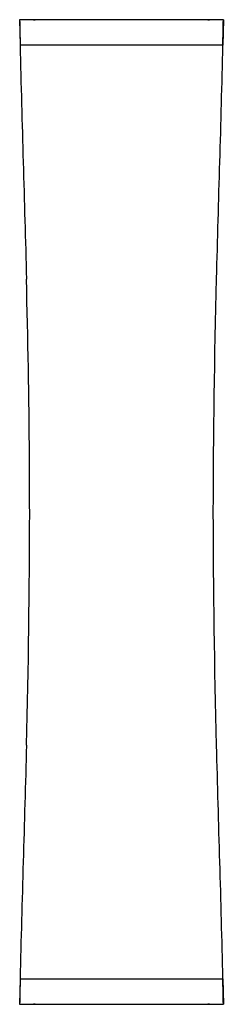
# Model space of a CAD drawing. Header units: millimetres. Extents: x 11 to 407, y 12 to 285.
# Tile 17 of 50: x 71 to 79, y 150 to 191. Entities that reach past the tile are written whole.
import ezdxf

# ---------------------------------------------------------------- set-up
doc = ezdxf.new("R2010")
doc.units = ezdxf.units.MM
doc.header["$LTSCALE"] = 23.1
doc.layers.get('0').update_dxf_attribs({"linetype": 'CONTINUOUS'})

msp = doc.modelspace()

# ---------------------------------------------------------------- linework, layer by layer
at = {"color": 7, "linetype": 'Continuous'}
for p, q in [((70.7896, 190.8421), (70.8101, 189.7721)), ((79.3543, 190.8421), (70.7896, 190.8421)), ((79.3543, 190.8421), (79.3338, 189.7721)), ((79.3338, 189.7721), (70.8101, 189.7721)), ((70.8101, 150.6121), (70.7896, 149.5422)), ((70.8101, 150.6121), (79.3338, 150.6121)), ((79.3338, 150.6121), (79.3543, 149.5422)), ((70.7895, 149.5421), (79.3544, 149.5421))]:
    msp.add_line(p, q, dxfattribs=at)
for centre, radius, start, end in [((71.372, 191.3421), 0.5, 270, 277.35542), ((78.772, 191.3421), 0.5, 262.64458, 270), ((337.2233, 195.4232), 266.4731, 180.985048, 181.215157), ((-187.0794, 195.4232), 266.4731, 358.784842, 359.014952), ((-342.6633, 169.1767), 413.8789, 0.460142, 1.493323), ((-244.1825, 170.1713), 315.3933, 0.000195, 0.423143), ((-244.1825, 170.1713), 315.3933, 0.000195, 0.423143), ((-314.6035, 170.6699), 385.8147, 358.476866, 359.92611), ((337.5051, 144.9549), 266.755, 178.784809, 179.014667), ((-187.3612, 144.9549), 266.755, 0.985333, 1.21519), ((71.372, 149.0421), 0.5, 82.64458, 90), ((78.772, 149.0421), 0.5, 90, 97.35542)]:
    msp.add_arc(centre, radius, start, end, dxfattribs=at)
for points in [[(70.8101, 189.7721), (70.8796, 186.5018), (70.9921, 183.2326), (71.075, 179.9626)], [(71.0749, 160.4147), (70.992, 157.1471), (70.8795, 153.8801), (70.8101, 150.6121)]]:
    msp.add_open_spline(points, degree=3, dxfattribs=at)
msp.add_open_spline([(79.3338, 150.6121), (79.2645, 153.8757), (79.04, 160.4001), (78.8796, 170.1921), (79.04, 179.9842), (79.2645, 186.5086), (79.3338, 189.7721)], degree=3, knots=[0, 0, 0, 0, 0.2500145, 0.5, 0.7499855, 1, 1, 1, 1], dxfattribs=at)

doc.saveas('drawing.dxf')
